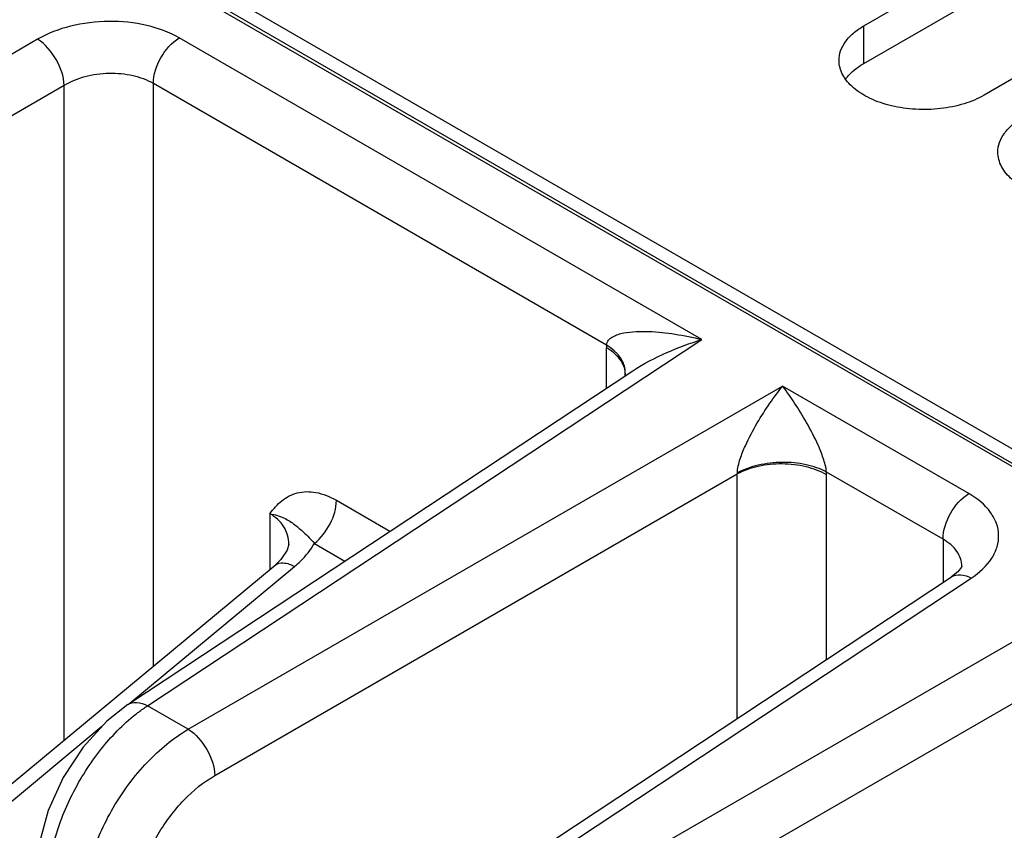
# Model space of a CAD drawing. Header units: inches. Extents: x 0 to 34, y 0 to 22.
# Tile 23 of 103: x 1.959 to 2.729, y 17.318 to 17.952. Entities that reach past the tile are written whole.
import ezdxf

# ---------------------------------------------------------------- set-up
doc = ezdxf.new("R2010")
doc.units = ezdxf.units.IN
doc.header["$LTSCALE"] = 1.87
doc.header["$MEASUREMENT"] = 0
doc.layers.get('0').update_dxf_attribs({"linetype": 'CONTINUOUS'})
doc.layers.add('02___PRT_ALL_AXES', color=7, linetype='CONTINUOUS')

msp = doc.modelspace()

# ---------------------------------------------------------------- linework, layer by layer
at = {"color": 7, "linetype": 'CONTINUOUS'}
for p, q in [((1.83443, 18.12256), (3.47079, 17.17774)), ((1.83844, 18.12296), (3.47325, 17.17903)), ((3.66506, 17.07949), (1.86247, 18.12028)), ((1.97342, 17.93653), (1.56505, 17.70074)), ((2.49277, 17.70168), (2.08417, 17.93761)), ((1.99429, 17.90039), (1.58592, 17.6646)), ((1.99429, 17.38848), (1.99429, 17.90039)), ((2.06402, 17.44636), (2.06402, 17.90188)), ((2.41821, 17.69737), (2.06402, 17.90188)), ((2.05945, 17.41528), (2.49277, 17.70168)), ((2.41818, 17.66362), (2.41818, 17.69519)), ((2.0439, 17.41624), (2.43886, 17.67729)), ((2.43289, 17.67536), (2.43257, 17.67313)), ((2.43289, 17.67536), (2.43289, 17.67539)), ((2.09121, 17.39695), (2.55589, 17.66525)), ((2.70141, 17.58122), (2.55589, 17.66525)), ((2.11207, 17.3608), (2.52044, 17.59659)), ((2.52044, 17.40544), (2.52044, 17.59659)), ((2.68126, 17.54549), (2.59014, 17.5981)), ((2.59017, 17.45152), (2.59017, 17.59589)), ((2.20707, 17.57596), (2.24895, 17.55177)), ((2.15511, 17.5655), (2.15511, 17.52197)), ((2.16981, 17.54165), (2.16981, 17.54165)), ((2.18981, 17.54226), (2.21369, 17.52846)), ((2.68126, 17.54549), (2.68126, 17.51173)), ((1.76986, 17.20216), (2.15908, 17.52527)), ((2.04567, 17.41741), (2.17429, 17.52418)), ((2.69596, 17.52433), (2.69596, 17.52435)), ((2.30698, 17.26434), (2.68782, 17.51606)), ((2.32253, 17.26338), (2.70334, 17.51508)), ((2.76266, 17.48084), (2.35428, 17.24505)), ((2.78352, 17.44469), (2.37515, 17.20891)), ((2.09121, 17.39695), (2.05945, 17.41528)), ((1.78509, 17.20109), (2.02382, 17.39927))]:
    msp.add_line(p, q, dxfattribs=at)
for points in [[(2.16981, 17.54165), (2.16861, 17.53686), (2.16361, 17.52956), (2.15908, 17.52527)], [(2.69596, 17.52435), (2.69573, 17.5238), (2.69279, 17.52001), (2.68782, 17.51606)], [(2.04391, 17.41625), (2.02756, 17.40338), (2.00899, 17.38298), (1.99349, 17.35921), (1.98177, 17.33332), (1.97449, 17.30658), (1.97231, 17.28319)]]:
    msp.add_lwpolyline(points, dxfattribs=at)
for centre, radius, start, end in [((2.49149, 17.6952), 0.0733, 178.30679, 180.00727), ((2.39386, 17.65785), 0.04642, 56.56328, 58.36061), ((2.41489, 17.67592), 0.01801, 351.1692, 358.22068), ((2.49253, 17.59802), 0.02796, 357.06148, 358.79213), ((2.51313, 17.59588), 0.07704, 0.00713, 1.64881)]:
    msp.add_arc(centre, radius, start, end, dxfattribs=at)
for points, knots in [([(2.08417, 17.93761), (2.07637, 17.94211), (2.0582, 17.94864), (2.02908, 17.95155), (1.99978, 17.94801), (1.98143, 17.94115), (1.97342, 17.93653)], [0, 0, 0, 0, 0.235223, 0.495805, 0.758657, 1, 1, 1, 1]), ([(1.99429, 17.90039), (1.99406, 17.90751), (1.98897, 17.92141), (1.97948, 17.93277), (1.97342, 17.93653)], [0, 0, 0, 0, 0.499993, 1, 1, 1, 1]), ([(2.06402, 17.90188), (2.06402, 17.90887), (2.06873, 17.92275), (2.07817, 17.9339), (2.08417, 17.93761)], [0, 0, 0, 0, 0.497764, 1, 1, 1, 1]), ([(2.06402, 17.90188), (2.05911, 17.90471), (2.04766, 17.90878), (2.0293, 17.91043), (2.01084, 17.90794), (1.99931, 17.9034), (1.99429, 17.90039)], [0, 0, 0, 0, 0.234663, 0.494648, 0.757521, 1, 1, 1, 1]), ([(2.41821, 17.69737), (2.41833, 17.69876), (2.41956, 17.70152), (2.4231, 17.7041), (2.42721, 17.7058), (2.43329, 17.70731), (2.44137, 17.70813), (2.45483, 17.7081), (2.47212, 17.70619), (2.48587, 17.70339), (2.49277, 17.70168)], [0, 0, 0, 0, 0.053008, 0.106382, 0.162502, 0.220981, 0.342825, 0.469213, 0.730552, 1, 1, 1, 1]), ([(2.42725, 17.68804), (2.42665, 17.68871), (2.42393, 17.69146), (2.42074, 17.69372), (2.41818, 17.69519)], [0, 0, 0, 0, 0.234717, 1, 1, 1, 1]), ([(2.42727, 17.68981), (2.42674, 17.69043), (2.42438, 17.69297), (2.42164, 17.69513), (2.41944, 17.69659)], [0, 0, 0, 0, 0.23719, 1, 1, 1, 1]), ([(2.43886, 17.67729), (2.44722, 17.68282), (2.46492, 17.69187), (2.48346, 17.69878), (2.49277, 17.70168)], [0, 0, 0, 0, 0.506788, 1, 1, 1, 1]), ([(2.43215, 17.67963), (2.43193, 17.68037), (2.4308, 17.68344), (2.42891, 17.68619), (2.42725, 17.68804)], [0, 0, 0, 0, 0.237206, 1, 1, 1, 1]), ([(2.43217, 17.68103), (2.43195, 17.6818), (2.43082, 17.68498), (2.42894, 17.68786), (2.42727, 17.68981)], [0, 0, 0, 0, 0.237816, 1, 1, 1, 1]), ([(2.52048, 17.59744), (2.52051, 17.59924), (2.52112, 17.60295), (2.52311, 17.61008), (2.52776, 17.62149), (2.53551, 17.63605), (2.54543, 17.65152), (2.55238, 17.66089), (2.55588, 17.66524)], [0, 0, 0, 0, 0.070209, 0.144469, 0.287326, 0.547409, 0.78323, 1, 1, 1, 1]), ([(2.59014, 17.5981), (2.58986, 17.60181), (2.58779, 17.609), (2.58257, 17.62195), (2.57507, 17.63636), (2.56568, 17.65166), (2.55915, 17.66095), (2.55588, 17.66525)], [0, 0, 0, 0, 0.146888, 0.291393, 0.552186, 0.786474, 1, 1, 1, 1]), ([(2.59017, 17.59589), (2.58525, 17.59873), (2.57383, 17.60292), (2.55553, 17.60504), (2.53712, 17.60327), (2.52551, 17.59932), (2.52044, 17.59659)], [0, 0, 0, 0, 0.236231, 0.49784, 0.760619, 1, 1, 1, 1]), ([(2.59014, 17.5981), (2.5852, 17.60076), (2.57375, 17.60458), (2.5555, 17.60626), (2.53714, 17.60419), (2.52556, 17.60017), (2.52048, 17.59743)], [0, 0, 0, 0, 0.234148, 0.495593, 0.759416, 1, 1, 1, 1]), ([(2.15511, 17.5655), (2.15783, 17.56921), (2.16375, 17.57625), (2.17647, 17.58298), (2.19206, 17.58302), (2.20207, 17.57884), (2.20707, 17.57596)], [0, 0, 0, 0, 0.234023, 0.460895, 0.706924, 1, 1, 1, 1]), ([(2.68126, 17.54549), (2.68126, 17.55248), (2.68597, 17.56636), (2.69541, 17.57751), (2.70141, 17.58122)], [0, 0, 0, 0, 0.497765, 1, 1, 1, 1]), ([(2.70334, 17.51508), (2.70961, 17.51922), (2.71795, 17.52672), (2.72396, 17.53937), (2.72526, 17.54884), (2.72341, 17.55822), (2.71668, 17.57049), (2.70791, 17.57747), (2.70141, 17.58122)], [0, 0, 0, 0, 0.271477, 0.389246, 0.500189, 0.611092, 0.72876, 1, 1, 1, 1]), ([(2.18981, 17.54225), (2.195, 17.5463), (2.20309, 17.55684), (2.20707, 17.56964), (2.20707, 17.57596)], [0, 0, 0, 0, 0.51014, 1, 1, 1, 1]), ([(2.1551, 17.5655), (2.15906, 17.56481), (2.16603, 17.56273), (2.17459, 17.55712), (2.18218, 17.55033), (2.18718, 17.54533), (2.18981, 17.54226)], [0, 0, 0, 0, 0.282745, 0.503373, 0.71509, 1, 1, 1, 1]), ([(2.16981, 17.54165), (2.16981, 17.54632), (2.16707, 17.55624), (2.15945, 17.56299), (2.15511, 17.5655)], [0, 0, 0, 0, 0.482708, 1, 1, 1, 1]), ([(2.17429, 17.52418), (2.17591, 17.52553), (2.18184, 17.53084), (2.18692, 17.53715), (2.18981, 17.54226)], [0, 0, 0, 0, 0.263998, 1, 1, 1, 1]), ([(2.69596, 17.52435), (2.69596, 17.52841), (2.69268, 17.53737), (2.68544, 17.54308), (2.68126, 17.54549)], [0, 0, 0, 0, 0.456859, 1, 1, 1, 1]), ([(2.15908, 17.52527), (2.1608, 17.52669), (2.16659, 17.52774), (2.17158, 17.52563), (2.17429, 17.52418)], [0, 0, 0, 0, 0.420363, 1, 1, 1, 1]), ([(2.68782, 17.51606), (2.68983, 17.51738), (2.69554, 17.51847), (2.70072, 17.51649), (2.70334, 17.51508)], [0, 0, 0, 0, 0.446276, 1, 1, 1, 1]), ([(2.04391, 17.41625), (2.04592, 17.41757), (2.05164, 17.41867), (2.05683, 17.41669), (2.05945, 17.41528)], [0, 0, 0, 0, 0.446235, 1, 1, 1, 1]), ([(2.0502, 17.40864), (2.05096, 17.40924), (2.05397, 17.41155), (2.05708, 17.41374), (2.05945, 17.41528)], [0, 0, 0, 0, 0.255274, 1, 1, 1, 1]), ([(1.98096, 17.27115), (1.98096, 17.28348), (1.98503, 17.30949), (1.99956, 17.34684), (2.02128, 17.38119), (2.04006, 17.40066), (2.0502, 17.40864)], [0, 0, 0, 0, 0.233861, 0.492646, 0.755358, 1, 1, 1, 1]), ([(2.00849, 17.25525), (2.00849, 17.2686), (2.01352, 17.29676), (2.03121, 17.33635), (2.0572, 17.37143), (2.07943, 17.39003), (2.09121, 17.39695)], [0, 0, 0, 0, 0.235451, 0.496299, 0.759152, 1, 1, 1, 1]), ([(2.09121, 17.39695), (2.09726, 17.39319), (2.10675, 17.38182), (2.11185, 17.36793), (2.11207, 17.3608)], [0, 0, 0, 0, 0.500007, 1, 1, 1, 1]), ([(2.04951, 17.25484), (2.04951, 17.26484), (2.05331, 17.28595), (2.0667, 17.3156), (2.08638, 17.34182), (2.10318, 17.35567), (2.11207, 17.3608)], [0, 0, 0, 0, 0.235205, 0.495798, 0.758665, 1, 1, 1, 1])]:
    msp.add_open_spline(points, degree=3, knots=knots, dxfattribs=at)
at = {"color": 3, "linetype": 'CONTINUOUS'}
msp.add_open_spline([(2.60512, 17.90534), (2.60598, 17.90651), (2.61002, 17.91138), (2.61521, 17.9152), (2.61942, 17.91763)], degree=3, knots=[0, 0, 0, 0, 0.230308, 1, 1, 1, 1], dxfattribs=at)
at = {"color": 7, "linetype": 'CONTINUOUS'}
for points in [[(2.43288, 17.6747), (2.43288, 17.67636), (2.43263, 17.67804), (2.43215, 17.67963)], [(2.43289, 17.67539), (2.43295, 17.67728), (2.43269, 17.67921), (2.43217, 17.68103)]]:
    msp.add_open_spline(points, degree=3, dxfattribs=at)
at = {"layer": '02___PRT_ALL_AXES', "color": 7, "linetype": 'CONTINUOUS'}
for p, q in [((2.61942, 17.94703), (3.02656, 18.18211)), ((3.12052, 18.12786), (2.71337, 17.89278)), ((2.61942, 17.91763), (2.61942, 17.94703))]:
    msp.add_line(p, q, dxfattribs=at)
at = {"layer": '02___PRT_ALL_AXES', "color": 3, "linetype": 'CONTINUOUS'}
msp.add_line((2.61942, 17.91763), (3.02656, 18.15271), dxfattribs=at)
at = {"layer": '02___PRT_ALL_AXES', "color": 7, "linetype": 'CONTINUOUS'}
for points, knots in [([(2.59996, 17.9199), (2.59996, 17.92243), (2.60089, 17.92771), (2.60489, 17.93506), (2.61121, 17.9417), (2.6165, 17.94534), (2.61942, 17.94703)], [0, 0, 0, 0, 0.21779, 0.450922, 0.710305, 1, 1, 1, 1]), ([(2.71337, 17.89278), (2.70845, 17.88994), (2.69732, 17.88534), (2.67917, 17.88171), (2.65998, 17.88118), (2.64131, 17.8838), (2.62465, 17.88937), (2.61131, 17.8975), (2.60227, 17.90778), (2.59996, 17.91607), (2.59996, 17.9199)], [0, 0, 0, 0, 0.128827, 0.270562, 0.417879, 0.562378, 0.696193, 0.813587, 0.913061, 1, 1, 1, 1]), ([(2.72413, 17.84821), (2.72413, 17.85074), (2.72506, 17.85601), (2.72906, 17.86336), (2.73538, 17.87001), (2.74067, 17.87365), (2.74359, 17.87533)], [0, 0, 0, 0, 0.21779, 0.450922, 0.710305, 1, 1, 1, 1]), ([(2.83754, 17.82108), (2.83263, 17.81824), (2.82149, 17.81365), (2.80334, 17.81002), (2.78415, 17.80949), (2.76548, 17.81211), (2.74882, 17.81767), (2.73548, 17.8258), (2.72644, 17.83608), (2.72413, 17.84438), (2.72413, 17.84821)], [0, 0, 0, 0, 0.128827, 0.270562, 0.417879, 0.562378, 0.696193, 0.813587, 0.913061, 1, 1, 1, 1])]:
    msp.add_open_spline(points, degree=3, knots=knots, dxfattribs=at)

doc.saveas('drawing.dxf')
